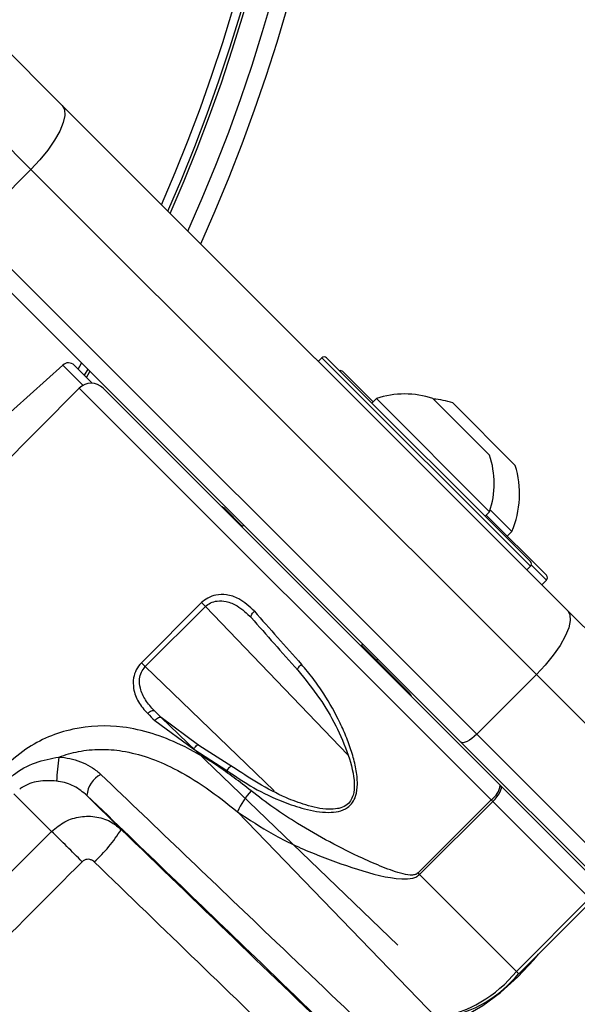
# Paper-space layout '3M DUO Surface Plate' of a CAD drawing. Header units: millimetres. Extents: x 10 to 10348, y 20 to 7979.
# Tile 83 of 117: x 3696 to 3729, y 7733 to 7792. Entities that reach past the tile are written whole.
import ezdxf

# ---------------------------------------------------------------- set-up
doc = ezdxf.new("R2010")
doc.units = ezdxf.units.MM

psp = doc.layouts.new('3M DUO Surface Plate')

# ---------------------------------------------------------------- linework, layer by layer
at = {"color": 7, "linetype": 'Continuous', "lineweight": 25}
for p, q in [((3693.535, 7791.519), (3698.614, 7786.44)), ((3696.753, 7782.644), (3690.706, 7788.69)), ((3698.614, 7786.44), (3728.601, 7756.453)), ((3693.217, 7779.109), (3696.753, 7782.644)), ((3726.74, 7752.657), (3696.753, 7782.644)), ((3693.217, 7779.109), (3723.204, 7749.121)), ((3722.255, 7748.656), (3692.268, 7778.643)), ((3714.011, 7771.466), (3713.799, 7771.254)), ((3714.294, 7771.466), (3726.386, 7759.375)), ((3698.639, 7771.037), (3689.334, 7762.658)), ((3699.327, 7771.019), (3700.394, 7769.952)), ((3700.044, 7770.302), (3700.252, 7770.66)), ((3715.257, 7770.645), (3717.052, 7768.85)), ((3699.624, 7769.661), (3688.403, 7758.44)), ((3724.603, 7746.096), (3701.038, 7769.661)), ((3717.25, 7769.048), (3716.981, 7768.779)), ((3717.25, 7769.048), (3723.967, 7762.331)), ((3720.605, 7769.045), (3723.964, 7765.686)), ((3721.78, 7768.789), (3725.492, 7765.077)), ((3708.252, 7762.518), (3709.309, 7761.461)), ((3723.699, 7762.062), (3723.967, 7762.331)), ((3723.769, 7762.133), (3727.349, 7758.553)), ((3724.002, 7762.438), (3725.284, 7761.156)), ((3709.38, 7761.532), (3709.274, 7761.426)), ((3709.38, 7761.532), (3709.274, 7761.426)), ((3725.015, 7760.887), (3725.284, 7761.156)), ((3726.174, 7758.88), (3726.386, 7759.092)), ((3727.066, 7757.988), (3727.349, 7758.271)), ((3706.874, 7756.93), (3703.307, 7753.362)), ((3707.105, 7756.698), (3706.874, 7756.93)), ((3703.538, 7753.131), (3707.105, 7756.698)), ((3728.601, 7756.453), (3738.371, 7746.682)), ((3716.345, 7754.354), (3716.451, 7754.461)), ((3716.345, 7754.354), (3716.451, 7754.461)), ((3716.38, 7754.39), (3719.222, 7751.548)), ((3703.307, 7753.362), (3703.538, 7753.131)), ((3717.272, 7753.498), (3717.343, 7753.568)), ((3717.272, 7753.498), (3717.343, 7753.568)), ((3723.204, 7749.121), (3726.74, 7752.657)), ((3738.371, 7741.025), (3726.74, 7752.657)), ((3704.1, 7749.938), (3706.413, 7748.234)), ((3706.712, 7748.455), (3704.488, 7750.115)), ((3704.488, 7750.115), (3718.52, 7736.595)), ((3733.421, 7737.49), (3722.255, 7748.656)), ((3723.204, 7749.121), (3734.836, 7737.49)), ((3706.413, 7748.234), (3708.372, 7746.964)), ((3708.674, 7747.208), (3706.712, 7748.455)), ((3724.634, 7746.065), (3724.603, 7746.096)), ((3730.373, 7740.326), (3724.634, 7746.065)), ((3697.982, 7743.349), (3695.751, 7745.581)), ((3702.105, 7743.468), (3700.081, 7745.492)), ((3724.062, 7745.223), (3719.722, 7740.883)), ((3719.814, 7740.791), (3724.154, 7745.131)), ((3724.062, 7745.223), (3724.154, 7745.131)), ((3724.154, 7745.131), (3729.901, 7739.384)), ((3709.015, 7744.515), (3720.836, 7732.263)), ((3719.814, 7740.791), (3719.722, 7740.883)), ((3719.814, 7740.791), (3725.561, 7735.043)), ((3725.561, 7735.043), (3729.901, 7739.384)), ((3725.705, 7734.899), (3730.045, 7739.24))]:
    psp.add_line(p, q, dxfattribs=at)
at = {"color": 8, "linetype": 'Continuous', "lineweight": 25}
for p, q in [((3726.386, 7759.092), (3714.011, 7771.466)), ((3699.847, 7769.829), (3698.639, 7771.037)), ((3699.554, 7770.792), (3699.761, 7771.151)), ((3700.127, 7770.785), (3699.919, 7770.426)), ((3699.624, 7769.661), (3724.062, 7745.223)), ((3727.349, 7758.271), (3726.437, 7759.182)), ((3707.105, 7756.698), (3715.561, 7747.901)), ((3711.187, 7745.758), (3703.538, 7753.131)), ((3704.077, 7750.515), (3704.505, 7750.103)), ((3725.561, 7735.043), (3725.705, 7734.899))]:
    psp.add_line(p, q, dxfattribs=at)
at = {"color": 7, "linetype": 'Continuous', "lineweight": 25, "flags": 128}
for points in [[(3698.614, 7786.44), (3698.748, 7786.197), (3698.768, 7785.854), (3698.674, 7785.426), (3698.469, 7784.927), (3698.161, 7784.379), (3697.761, 7783.8), (3697.286, 7783.215), (3696.753, 7782.644)], [(3709.834, 7756.033), (3709.815, 7756.059), (3709.808, 7756.095), (3709.815, 7756.14), (3709.834, 7756.191), (3709.865, 7756.247), (3709.906, 7756.304), (3709.956, 7756.362), (3710.014, 7756.418)], [(3728.601, 7756.453), (3728.735, 7756.21), (3728.756, 7755.867), (3728.661, 7755.439), (3728.456, 7754.94), (3728.148, 7754.391), (3727.748, 7753.813), (3727.273, 7753.227), (3726.74, 7752.657)], [(3712.584, 7752.926), (3712.573, 7752.943), (3712.574, 7752.971), (3712.588, 7753.008), (3712.613, 7753.052), (3712.65, 7753.103), (3712.695, 7753.157), (3712.748, 7753.213), (3712.806, 7753.268)], [(3703.683, 7750.344), (3703.74, 7750.397), (3703.798, 7750.444), (3703.857, 7750.482), (3703.913, 7750.511), (3703.965, 7750.53), (3704.011, 7750.536), (3704.049, 7750.532), (3704.077, 7750.515)], [(3704.1, 7749.938), (3704.156, 7749.991), (3704.215, 7750.038), (3704.273, 7750.078), (3704.328, 7750.107), (3704.38, 7750.127), (3704.425, 7750.134), (3704.461, 7750.131), (3704.488, 7750.115)], [(3723.204, 7749.121), (3723.061, 7748.988), (3722.915, 7748.869), (3722.77, 7748.769), (3722.633, 7748.692), (3722.509, 7748.641), (3722.402, 7748.618), (3722.316, 7748.623), (3722.255, 7748.656)], [(3706.413, 7748.234), (3706.463, 7748.312), (3706.514, 7748.381), (3706.564, 7748.438), (3706.61, 7748.478), (3706.65, 7748.501), (3706.681, 7748.505), (3706.702, 7748.489), (3706.712, 7748.455)], [(3708.674, 7747.208), (3708.666, 7747.229), (3708.647, 7747.233), (3708.617, 7747.221), (3708.578, 7747.193), (3708.531, 7747.151), (3708.48, 7747.097), (3708.426, 7747.034), (3708.372, 7746.964)], [(3724.154, 7745.131), (3724.288, 7745.273), (3724.407, 7745.419), (3724.509, 7745.562), (3724.588, 7745.697), (3724.641, 7745.82), (3724.667, 7745.924), (3724.665, 7746.007), (3724.634, 7746.065)], [(3721.036, 7732.056), (3721.722, 7732.123), (3722.586, 7732.452), (3723.57, 7733.02), (3724.611, 7733.792), (3725.643, 7734.717), (3726.597, 7735.735), (3726.871, 7736.066)]]:
    psp.add_lwpolyline(points, dxfattribs=at)
at = {"color": 7, "linetype": 'Continuous', "lineweight": 25}
for centre, radius, start, end in [((3615.73, 7819.473), 160, 329.70306, 135), ((3615.73, 7819.473), 158.5, 329.39222, 135), ((3615.73, 7819.473), 100, 335.6403, 204.3597), ((3615.73, 7819.473), 99, 335.85846, 204.14154), ((3615.73, 7819.473), 97.605, 336.17087, 203.82913), ((3714.153, 7771.325), 0.2, 45, 135), ((3698.974, 7770.665), 0.5, 45, 132), ((3715.116, 7770.504), 0.2, 45, 105), ((3700.331, 7768.954), 1, 45, 135), ((3718.922, 7764.003), 5.315, 71.54087, 108.33838), ((3720.101, 7763.397), 5.647, 72.70087, 84.621), ((3718.922, 7764.003), 5.315, 341.66162, 18.45913), ((3720.101, 7763.397), 5.647, 336.61021, 17.29913), ((3707.898, 7762.164), 0.5, 45, 70.84193), ((3726.244, 7759.233), 0.2, 315, 45), ((3727.207, 7758.412), 0.2, 315, 45), ((3718.868, 7751.195), 0.5, 19.15807, 45), ((3714.306, 7745.408), 16.06, 171.56925, 176.67075), ((3701.614, 7745.375), 1.537, 117.6417, 175.6099), ((3713.266, 7742.665), 4.636, 138.08121, 156.48111), ((3723.35, 7746.269), 1.265, 304.23503, 352.13817), ((3694.927, 7747.794), 8.381, 311.77421, 328.9267), ((3498.892, 7540.731), 284.062, 44.98843, 45.50308), ((3719.462, 7740.005), 7.862, 280.06733, 320.87545), ((3719.926, 7739.602), 7.433, 280.06733, 320.87545)]:
    psp.add_arc(centre, radius, start, end, dxfattribs=at)
at = {"color": 8, "linetype": 'Continuous', "lineweight": 25}
for radius, start, end in [(97.434, 336.20971, 203.79029), (96.934, 336.32441, 203.67559)]:
    psp.add_arc((3615.73, 7819.473), radius, start, end, dxfattribs=at)
at = {"color": 7, "linetype": 'Continuous', "lineweight": 25}
for centre, major_axis, ratio, start_param, end_param in [((3718.75, 7749.19), (-19.014, 20.584), 0.058954, 1.158146, 1.317244), ((3718.457, 7748.919), (-18.731, 20.301), 0.059805, 1.158215, 1.317312), ((3712.308, 7742.757), (19.837, -19.196), 0.005896, 4.290229, 4.312889), ((3712.03, 7742.47), (20.12, -19.478), 0.005812, 4.290231, 4.312892), ((3693.805, 7752.763), (116.852, -113.052), 0.005607, 4.788907, 4.904292), ((2010.788, 6127.657), (6583.897, 6583.897), 0.005609, 4.964966, 4.965927), ((2012.462, 6125.983), (6582.254, 6585.602), 0.005696, 4.964964, 4.965926), ((3692.066, 7750.967), (118.591, -114.848), 0.005437, 4.788915, 4.892995)]:
    psp.add_ellipse(centre, major_axis=major_axis, ratio=ratio, start_param=start_param, end_param=end_param, dxfattribs=at)
for points, knots in [([(3710.014, 7756.418), (3709.723, 7756.694), (3709.243, 7757.15), (3708.415, 7757.422), (3707.772, 7757.417), (3707.249, 7757.245), (3706.993, 7757.03), (3706.874, 7756.93)], [0, 0, 0, 0, 0.3433706, 0.5659019, 0.7385948, 0.8786964, 1, 1, 1, 1]), ([(3707.105, 7756.698), (3707.2, 7756.777), (3707.408, 7756.947), (3707.849, 7757.058), (3708.4, 7757.014), (3709.129, 7756.716), (3709.566, 7756.293), (3709.834, 7756.033)], [0, 0, 0, 0, 0.112579, 0.245384, 0.414973, 0.641274, 1, 1, 1, 1]), ([(3703.307, 7753.362), (3703.196, 7753.228), (3702.975, 7752.961), (3702.812, 7752.418), (3702.822, 7751.751), (3703.1, 7751.001), (3703.485, 7750.567), (3703.683, 7750.344)], [0, 0, 0, 0, 0.142347, 0.284676, 0.473251, 0.728841, 1, 1, 1, 1]), ([(3704.077, 7750.515), (3703.89, 7750.721), (3703.531, 7751.115), (3703.235, 7751.774), (3703.176, 7752.349), (3703.277, 7752.807), (3703.451, 7753.024), (3703.538, 7753.131)], [0, 0, 0, 0, 0.283974, 0.545536, 0.731752, 0.867421, 1, 1, 1, 1]), ([(3708.372, 7746.964), (3708.897, 7746.611), (3709.956, 7745.899), (3711.525, 7745.159), (3712.788, 7744.725), (3713.692, 7744.526), (3714.372, 7744.46), (3715.006, 7744.514), (3715.51, 7744.713), (3715.853, 7745.056), (3716.078, 7745.534), (3716.156, 7746.223), (3716.057, 7747.075), (3715.824, 7747.987), (3715.5, 7748.895), (3714.969, 7750.101), (3714.302, 7751.288), (3713.513, 7752.436), (3713.042, 7752.99), (3712.806, 7753.268)], [0, 0, 0, 0, 0.110467, 0.223154, 0.298255, 0.339908, 0.382171, 0.415364, 0.448777, 0.472891, 0.496968, 0.53824, 0.59033, 0.643876, 0.69987, 0.756256, 0.87127, 0.935394, 1, 1, 1, 1]), ([(3712.584, 7752.926), (3713.029, 7752.379), (3714.258, 7750.866), (3715.429, 7748.551), (3715.981, 7746.534), (3715.921, 7745.592), (3715.729, 7745.151), (3715.436, 7744.857), (3715.148, 7744.745), (3714.801, 7744.671), (3714.132, 7744.643), (3713.092, 7744.885), (3711.1, 7745.621), (3709.712, 7746.529), (3708.674, 7747.208)], [0, 0, 0, 0, 0.12991, 0.359387, 0.464769, 0.505001, 0.527937, 0.550681, 0.578411, 0.582677, 0.615146, 0.698783, 0.774581, 1, 1, 1, 1]), ([(3709.817, 7745.762), (3709.146, 7746.282), (3707.806, 7747.32), (3705.307, 7748.757), (3702.429, 7749.706), (3699.243, 7749.595), (3696.744, 7748.58), (3695.518, 7747.495), (3695.069, 7747.097)], [0, 0, 0, 0, 0.151687, 0.303172, 0.526485, 0.711728, 0.894443, 1, 1, 1, 1]), ([(3698.42, 7747.762), (3698.61, 7747.83), (3698.991, 7747.965), (3699.805, 7748.155), (3700.876, 7748.261), (3702.269, 7748.147), (3703.736, 7747.767), (3705.412, 7747.041), (3707.195, 7745.963), (3708.405, 7745.001), (3709.015, 7744.515)], [0, 0, 0, 0, 0.051726, 0.103879, 0.215847, 0.331246, 0.469314, 0.610839, 0.803484, 1, 1, 1, 1]), ([(3695.578, 7746.588), (3695.624, 7746.626), (3696.058, 7746.979), (3696.981, 7747.506), (3697.946, 7747.678), (3698.42, 7747.762)], [0, 0, 0, 0, 0.057556, 0.537551, 1, 1, 1, 1]), ([(3698.42, 7747.762), (3698.474, 7747.758), (3698.744, 7747.738), (3699.234, 7747.652), (3699.85, 7747.442), (3700.426, 7747.142), (3700.74, 7746.873), (3700.901, 7746.736)], [0, 0, 0, 0, 0.0585745, 0.293761, 0.5352911, 0.7632897, 1, 1, 1, 1]), ([(3698.273, 7746.34), (3697.912, 7746.359), (3697.2, 7746.397), (3696.507, 7746.135), (3696.167, 7745.921), (3696.124, 7745.892), (3696.09, 7745.867)], [0, 0, 0, 0, 0.473407, 0.931566, 0.944589, 1, 1, 1, 1]), ([(3700.081, 7745.492), (3699.836, 7745.687), (3699.342, 7746.078), (3698.669, 7746.282), (3698.312, 7746.335), (3698.273, 7746.34)], [0, 0, 0, 0, 0.469247, 0.942621, 1, 1, 1, 1]), ([(3700.901, 7746.736), (3704.244, 7743.537), (3709.718, 7738.299), (3715.2, 7733.057), (3717.334, 7731.016)], [0, 0, 0, 0, 0.610672, 1, 1, 1, 1]), ([(3719.722, 7740.883), (3719.69, 7740.857), (3719.65, 7740.825), (3719.543, 7740.779), (3719.277, 7740.735), (3718.812, 7740.825), (3718.227, 7741.004), (3717.423, 7741.31), (3716.167, 7741.862), (3714.468, 7742.713), (3712.709, 7743.724), (3711.145, 7744.735), (3710.26, 7745.419), (3709.817, 7745.762)], [0, 0, 0, 0, 0.010772, 0.013387, 0.03112, 0.081713, 0.138967, 0.196579, 0.312775, 0.506379, 0.701621, 0.850271, 1, 1, 1, 1]), ([(3716.431, 7729.732), (3714.31, 7731.776), (3708.858, 7737.032), (3703.41, 7742.283), (3700.081, 7745.492)], [0, 0, 0, 0, 0.388949, 1, 1, 1, 1]), ([(3697.982, 7743.349), (3698.236, 7743.56), (3698.742, 7743.981), (3699.696, 7744.27), (3700.671, 7744.257), (3701.51, 7743.964), (3701.931, 7743.613), (3702.105, 7743.468)], [0, 0, 0, 0, 0.211532, 0.421691, 0.632628, 0.84791, 1, 1, 1, 1]), ([(3709.015, 7744.515), (3709.703, 7744.057), (3711.122, 7743.112), (3713.544, 7741.989), (3716.109, 7741.088), (3718.075, 7740.519), (3719.284, 7740.529), (3719.641, 7740.647), (3719.761, 7740.746), (3719.814, 7740.791)], [0, 0, 0, 0, 0.216045, 0.446069, 0.676223, 0.906069, 0.960964, 0.982482, 1, 1, 1, 1]), ([(3700.51, 7741.543), (3700.479, 7741.57), (3700.403, 7741.634), (3700.256, 7741.691), (3700.087, 7741.701), (3699.922, 7741.658), (3699.837, 7741.587), (3699.794, 7741.553)], [0, 0, 0, 0, 0.1555249, 0.3741819, 0.5855026, 0.7930179, 1, 1, 1, 1]), ([(3689.71, 7735.121), (3692.919, 7731.793), (3698.17, 7726.345), (3703.426, 7720.892), (3705.471, 7718.772)], [0, 0, 0, 0, 0.611051, 1, 1, 1, 1]), ([(3704.187, 7717.869), (3702.146, 7720.003), (3696.904, 7725.485), (3691.665, 7730.959), (3688.466, 7734.302)], [0, 0, 0, 0, 0.389328, 1, 1, 1, 1])]:
    psp.add_open_spline(points, degree=3, knots=knots, dxfattribs=at)

doc.saveas('drawing.dxf')
